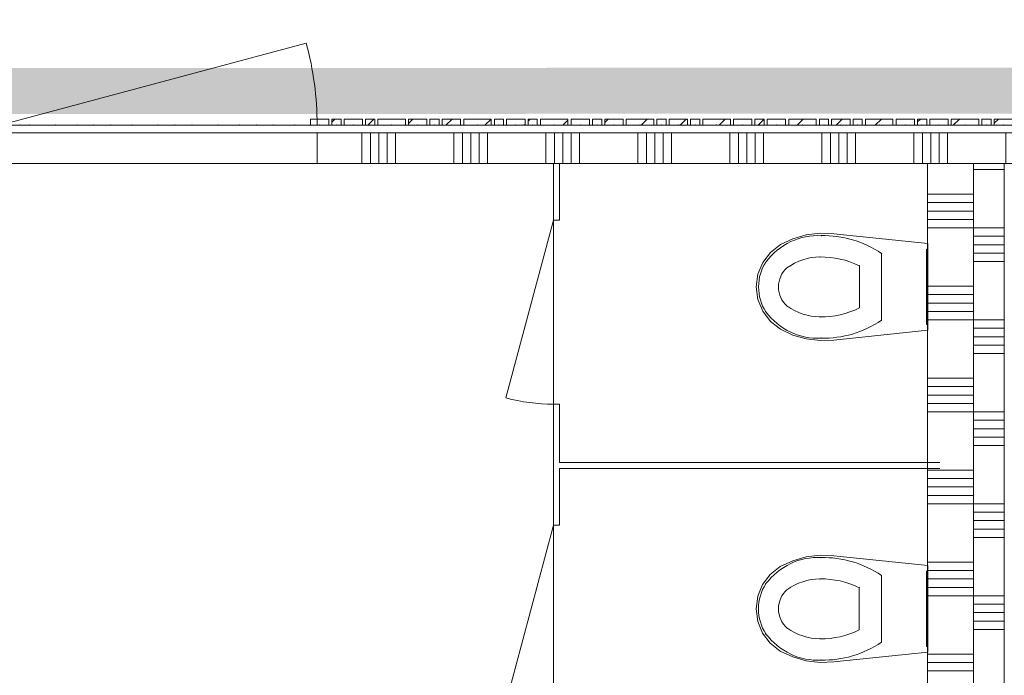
# Model space of a CAD drawing. Header units: millimetres. Extents: x -850 to 154668, y -24973 to 71030.
# Tile 64 of 212: x 53674 to 56885, y 19541 to 21679. Entities that reach past the tile are written whole.
import ezdxf

# ---------------------------------------------------------------- set-up
doc = ezdxf.new("R2010")
doc.units = ezdxf.units.MM
doc.header["$MEASUREMENT"] = 0
doc.linetypes.add('B0703', pattern=[468.700004, 312.5, -156.200004])
for name, color, linetype in [('New_# trashcan Laagscheidingslijnen', 7, 'Continuous'), ('New_22 NC Binnenwanden', 7, 'Continuous'), ('New_22 NC Binnenwanden Deuren', 7, 'Continuous'), ('New_22 NC Binnenwanden Doorsnede-arcering', 7, 'Continuous'), ('New_72 Vaste Inrichting', 7, 'Continuous'), ('New_72 Vaste Inrichting Deuren', 7, 'Continuous'), ('New_74 Sanitair', 7, 'Continuous'), ('New_Info Wandafwerking aanduiding', 7, 'Continuous'), ('New_Info Wandafwerking aanduiding Doorsnede-arcering', 7, 'Continuous'), ('New_Z Ruimtefuncties Zone omranding', 7, 'Continuous')]:
    doc.layers.add(name, color=color, linetype=linetype)
pattern_1 = [(45, (0, 0), (-63.63961, 63.63961), [])]

# ---------------------------------------------------------------- blocks, each defined once
blk = doc.blocks.new('Curtain Wall_40_2')
at = {"layer": 'New_22 NC Binnenwanden Doorsnede-arcering', "linetype": 'Continuous', "lineweight": 0, "true_color": 0x000000}
h = blk.add_hatch(dxfattribs=at)
h.set_pattern_fill('310_Naaldhout__01__0002', color=18, style=0, pattern_type=2)
h.set_pattern_definition(pattern_1)
h.paths.add_polyline_path([(54622, 21355), (54622, 21335), (54682, 21335), (54682, 21355)])
at = {"layer": 'New_22 NC Binnenwanden', "color": 7, "linetype": 'Continuous', "lineweight": 0}
for p, q in [((54622, 21355), (54622, 21335)), ((54682, 21355), (54622, 21355)), ((54682, 21355), (54682, 21335)), ((54682, 21335), (54622, 21335))]:
    blk.add_line(p, q, dxfattribs=at)
at = {"layer": 'New_22 NC Binnenwanden', "color": 9, "linetype": 'B0703', "lineweight": 0}
for p, q in [((54622, 21335), (54622, 21335)), ((54652, 21335), (54622, 21335)), ((54682, 21335), (54652, 21335))]:
    blk.add_line(p, q, dxfattribs=at)
at = {"layer": 'New_22 NC Binnenwanden', "color": 1, "linetype": 'Continuous', "lineweight": 0}
for p, q in [((54622, 21335), (54652, 21335)), ((54622, 21335), (54622, 21335)), ((54652, 21335), (54682, 21335)), ((54682, 21335), (54682, 21335))]:
    blk.add_line(p, q, dxfattribs=at)
for p in [(54622, 21335), (54652, 21335), (54652, 21335), (54682, 21335)]:
    blk.add_point(p, dxfattribs=at)
at = {"layer": 'New_22 NC Binnenwanden', "color": 9, "linetype": 'B0703', "lineweight": 0}
for p in [(54652, 21335), (54682, 21335)]:
    blk.add_point(p, dxfattribs=at)
blk = doc.blocks.new('Curtain Wall_45_2')
at = {"layer": 'New_22 NC Binnenwanden', "color": 9, "linetype": 'B0703', "lineweight": 0}
for p, q in [((53675.7, 21335), (53705.6, 21335)), ((53675.7, 21335), (53675.7, 21335)), ((53705.6, 21335), (53675.7, 21335)), ((53705.6, 21335), (53790.6, 21335)), ((53790.6, 21335), (53705.6, 21335)), ((53790.6, 21335), (53860.6, 21335)), ((53860.6, 21335), (53790.6, 21335)), ((53860.6, 21335), (53915.6, 21335)), ((53915.6, 21335), (53860.6, 21335)), ((53915.6, 21335), (53970.6, 21335)), ((53970.6, 21335), (53915.6, 21335)), ((53970.6, 21335), (54040.6, 21335)), ((54040.6, 21335), (53970.6, 21335)), ((54040.6, 21335), (54125.6, 21335)), ((54125.6, 21335), (54040.6, 21335)), ((54125.6, 21335), (54180.6, 21335)), ((54180.6, 21335), (54125.6, 21335)), ((54180.6, 21335), (54235.6, 21335)), ((54235.6, 21335), (54180.6, 21335)), ((54235.6, 21335), (54320.6, 21335)), ((54320.6, 21335), (54235.6, 21335)), ((54320.6, 21335), (54390.6, 21335)), ((54390.6, 21335), (54320.6, 21335)), ((54390.6, 21335), (54445.6, 21335)), ((54445.6, 21335), (54390.6, 21335)), ((54445.6, 21335), (54500.6, 21335)), ((54500.6, 21335), (54445.6, 21335)), ((54500.6, 21335), (54570.6, 21335)), ((54570.6, 21335), (54500.6, 21335)), ((54597.3, 21335), (54570.6, 21335)), ((54570.6, 21335), (54597.3, 21335)), ((54597.3, 21335), (54597.3, 21335)), ((54597.3, 21335), (54597.3, 21335))]:
    blk.add_line(p, q, dxfattribs=at)
for p in [(53675.7, 21335), (53705.6, 21335), (53705.6, 21335), (53790.6, 21335), (53790.6, 21335), (53860.6, 21335), (53860.6, 21335), (53915.6, 21335), (53915.6, 21335), (53970.6, 21335), (53970.6, 21335), (54040.6, 21335), (54040.6, 21335), (54125.6, 21335), (54125.6, 21335), (54180.6, 21335), (54180.6, 21335), (54235.6, 21335), (54235.6, 21335), (54320.6, 21335), (54320.6, 21335), (54390.6, 21335), (54390.6, 21335), (54445.6, 21335), (54445.6, 21335), (54500.6, 21335), (54500.6, 21335), (54570.6, 21335), (54570.6, 21335)]:
    blk.add_point(p, dxfattribs=at)
blk = doc.blocks.new('Curtain Wall_104_2')
at = {"layer": 'New_22 NC Binnenwanden Doorsnede-arcering', "linetype": 'Continuous', "lineweight": 0, "true_color": 0x000000}
h = blk.add_hatch(dxfattribs=at)
h.set_pattern_fill('310_Naaldhout__01__0002', color=18, style=0, pattern_type=2)
h.set_pattern_definition(pattern_1)
h.paths.add_polyline_path([(54692, 21355), (54692, 21335), (54722, 21335), (54722, 21355)])
h = blk.add_hatch(dxfattribs=at)
h.set_pattern_fill('310_Naaldhout__01__0002', color=18, style=0, pattern_type=2)
h.set_pattern_definition(pattern_1)
h.paths.add_polyline_path([(54732, 21355), (54732, 21335), (54792, 21335), (54792, 21355)])
h = blk.add_hatch(dxfattribs=at)
h.set_pattern_fill('310_Naaldhout__01__0002', color=18, style=0, pattern_type=2)
h.set_pattern_definition(pattern_1)
h.paths.add_polyline_path([(54802, 21355), (54802, 21335), (54832, 21335), (54832, 21355)])
h = blk.add_hatch(dxfattribs=at)
h.set_pattern_fill('310_Naaldhout__01__0002', color=18, style=0, pattern_type=2)
h.set_pattern_definition(pattern_1)
h.paths.add_polyline_path([(54842, 21355), (54842, 21335), (54932, 21335), (54932, 21355)])
h = blk.add_hatch(dxfattribs=at)
h.set_pattern_fill('310_Naaldhout__01__0002', color=18, style=0, pattern_type=2)
h.set_pattern_definition(pattern_1)
h.paths.add_polyline_path([(54942, 21355), (54942, 21335), (55002, 21335), (55002, 21355)])
h = blk.add_hatch(dxfattribs=at)
h.set_pattern_fill('310_Naaldhout__01__0002', color=18, style=0, pattern_type=2)
h.set_pattern_definition(pattern_1)
h.paths.add_polyline_path([(55012, 21355), (55012, 21335), (55042, 21335), (55042, 21355)])
h = blk.add_hatch(dxfattribs=at)
h.set_pattern_fill('310_Naaldhout__01__0002', color=18, style=0, pattern_type=2)
h.set_pattern_definition(pattern_1)
h.paths.add_polyline_path([(55052, 21355), (55052, 21335), (55112, 21335), (55112, 21355)])
h = blk.add_hatch(dxfattribs=at)
h.set_pattern_fill('310_Naaldhout__01__0002', color=18, style=0, pattern_type=2)
h.set_pattern_definition(pattern_1)
h.paths.add_polyline_path([(55122, 21355), (55122, 21335), (55212, 21335), (55212, 21355)])
h = blk.add_hatch(dxfattribs=at)
h.set_pattern_fill('310_Naaldhout__01__0002', color=18, style=0, pattern_type=2)
h.set_pattern_definition(pattern_1)
h.paths.add_polyline_path([(55222, 21355), (55222, 21335), (55252, 21335), (55252, 21355)])
h = blk.add_hatch(dxfattribs=at)
h.set_pattern_fill('310_Naaldhout__01__0002', color=18, style=0, pattern_type=2)
h.set_pattern_definition(pattern_1)
h.paths.add_polyline_path([(55262, 21355), (55262, 21335), (55322, 21335), (55322, 21355)])
h = blk.add_hatch(dxfattribs=at)
h.set_pattern_fill('310_Naaldhout__01__0002', color=18, style=0, pattern_type=2)
h.set_pattern_definition(pattern_1)
h.paths.add_polyline_path([(55332, 21355), (55332, 21335), (55362, 21335), (55362, 21355)])
h = blk.add_hatch(dxfattribs=at)
h.set_pattern_fill('310_Naaldhout__01__0002', color=18, style=0, pattern_type=2)
h.set_pattern_definition(pattern_1)
h.paths.add_polyline_path([(55372, 21355), (55372, 21335), (55462, 21335), (55462, 21355)])
h = blk.add_hatch(dxfattribs=at)
h.set_pattern_fill('310_Naaldhout__01__0002', color=18, style=0, pattern_type=2)
h.set_pattern_definition(pattern_1)
h.paths.add_polyline_path([(55472, 21355), (55472, 21335), (55532, 21335), (55532, 21355)])
h = blk.add_hatch(dxfattribs=at)
h.set_pattern_fill('310_Naaldhout__01__0002', color=18, style=0, pattern_type=2)
h.set_pattern_definition(pattern_1)
h.paths.add_polyline_path([(55542, 21355), (55542, 21335), (55572, 21335), (55572, 21355)])
h = blk.add_hatch(dxfattribs=at)
h.set_pattern_fill('310_Naaldhout__01__0002', color=18, style=0, pattern_type=2)
h.set_pattern_definition(pattern_1)
h.paths.add_polyline_path([(55582, 21355), (55582, 21335), (55642, 21335), (55642, 21355)])
h = blk.add_hatch(dxfattribs=at)
h.set_pattern_fill('310_Naaldhout__01__0002', color=18, style=0, pattern_type=2)
h.set_pattern_definition(pattern_1)
h.paths.add_polyline_path([(55652, 21355), (55652, 21335), (55742, 21335), (55742, 21355)])
h = blk.add_hatch(dxfattribs=at)
h.set_pattern_fill('310_Naaldhout__01__0002', color=18, style=0, pattern_type=2)
h.set_pattern_definition(pattern_1)
h.paths.add_polyline_path([(55752, 21355), (55752, 21335), (55782, 21335), (55782, 21355)])
h = blk.add_hatch(dxfattribs=at)
h.set_pattern_fill('310_Naaldhout__01__0002', color=18, style=0, pattern_type=2)
h.set_pattern_definition(pattern_1)
h.paths.add_polyline_path([(55792, 21355), (55792, 21335), (55852, 21335), (55852, 21355)])
h = blk.add_hatch(dxfattribs=at)
h.set_pattern_fill('310_Naaldhout__01__0002', color=18, style=0, pattern_type=2)
h.set_pattern_definition(pattern_1)
h.paths.add_polyline_path([(55862, 21355), (55862, 21335), (55892, 21335), (55892, 21355)])
h = blk.add_hatch(dxfattribs=at)
h.set_pattern_fill('310_Naaldhout__01__0002', color=18, style=0, pattern_type=2)
h.set_pattern_definition(pattern_1)
h.paths.add_polyline_path([(55902, 21355), (55902, 21335), (55992, 21335), (55992, 21355)])
h = blk.add_hatch(dxfattribs=at)
h.set_pattern_fill('310_Naaldhout__01__0002', color=18, style=0, pattern_type=2)
h.set_pattern_definition(pattern_1)
h.paths.add_polyline_path([(56002, 21355), (56002, 21335), (56062, 21335), (56062, 21355)])
h = blk.add_hatch(dxfattribs=at)
h.set_pattern_fill('310_Naaldhout__01__0002', color=18, style=0, pattern_type=2)
h.set_pattern_definition(pattern_1)
h.paths.add_polyline_path([(56072, 21355), (56072, 21335), (56102, 21335), (56102, 21355)])
h = blk.add_hatch(dxfattribs=at)
h.set_pattern_fill('310_Naaldhout__01__0002', color=18, style=0, pattern_type=2)
h.set_pattern_definition(pattern_1)
h.paths.add_polyline_path([(56112, 21355), (56112, 21335), (56172, 21335), (56172, 21355)])
h = blk.add_hatch(dxfattribs=at)
h.set_pattern_fill('310_Naaldhout__01__0002', color=18, style=0, pattern_type=2)
h.set_pattern_definition(pattern_1)
h.paths.add_polyline_path([(56182, 21355), (56182, 21335), (56272, 21335), (56272, 21355)])
h = blk.add_hatch(dxfattribs=at)
h.set_pattern_fill('310_Naaldhout__01__0002', color=18, style=0, pattern_type=2)
h.set_pattern_definition(pattern_1)
h.paths.add_polyline_path([(56282, 21355), (56282, 21335), (56312, 21335), (56312, 21355)])
h = blk.add_hatch(dxfattribs=at)
h.set_pattern_fill('310_Naaldhout__01__0002', color=18, style=0, pattern_type=2)
h.set_pattern_definition(pattern_1)
h.paths.add_polyline_path([(56322, 21355), (56322, 21335), (56382, 21335), (56382, 21355)])
h = blk.add_hatch(dxfattribs=at)
h.set_pattern_fill('310_Naaldhout__01__0002', color=18, style=0, pattern_type=2)
h.set_pattern_definition(pattern_1)
h.paths.add_polyline_path([(56392, 21355), (56392, 21335), (56422, 21335), (56422, 21355)])
h = blk.add_hatch(dxfattribs=at)
h.set_pattern_fill('310_Naaldhout__01__0002', color=18, style=0, pattern_type=2)
h.set_pattern_definition(pattern_1)
h.paths.add_polyline_path([(56432, 21355), (56432, 21335), (56522, 21335), (56522, 21355)])
h = blk.add_hatch(dxfattribs=at)
h.set_pattern_fill('310_Naaldhout__01__0002', color=18, style=0, pattern_type=2)
h.set_pattern_definition(pattern_1)
h.paths.add_polyline_path([(56532, 21355), (56532, 21335), (56592, 21335), (56592, 21355)])
h = blk.add_hatch(dxfattribs=at)
h.set_pattern_fill('310_Naaldhout__01__0002', color=18, style=0, pattern_type=2)
h.set_pattern_definition(pattern_1)
h.paths.add_polyline_path([(56602, 21355), (56602, 21335), (56632, 21335), (56632, 21355)])
h = blk.add_hatch(dxfattribs=at)
h.set_pattern_fill('310_Naaldhout__01__0002', color=18, style=0, pattern_type=2)
h.set_pattern_definition(pattern_1)
h.paths.add_polyline_path([(56642, 21355), (56642, 21335), (56702, 21335), (56702, 21355)])
h = blk.add_hatch(dxfattribs=at)
h.set_pattern_fill('310_Naaldhout__01__0002', color=18, style=0, pattern_type=2)
h.set_pattern_definition(pattern_1)
h.paths.add_polyline_path([(56712, 21355), (56712, 21335), (56802, 21335), (56802, 21355)])
h = blk.add_hatch(dxfattribs=at)
h.set_pattern_fill('310_Naaldhout__01__0002', color=18, style=0, pattern_type=2)
h.set_pattern_definition(pattern_1)
h.paths.add_polyline_path([(56812, 21355), (56812, 21335), (56842, 21335), (56842, 21355)])
h = blk.add_hatch(dxfattribs=at)
h.set_pattern_fill('310_Naaldhout__01__0002', color=18, style=0, pattern_type=2)
h.set_pattern_definition(pattern_1)
h.paths.add_polyline_path([(56852, 21355), (56852, 21335), (56912, 21335), (56912, 21355)])
h = blk.add_hatch(dxfattribs=at)
h.set_pattern_fill('310_Naaldhout__01__0002', color=18, style=0, pattern_type=2)
h.set_pattern_definition(pattern_1)
h.paths.add_polyline_path([(56922, 21355), (56922, 21335), (56952, 21335), (56952, 21355)])
h = blk.add_hatch(dxfattribs=at)
h.set_pattern_fill('310_Naaldhout__01__0002', color=18, style=0, pattern_type=2)
h.set_pattern_definition(pattern_1)
h.paths.add_polyline_path([(56962, 21355), (56962, 21335), (57052, 21335), (57052, 21355)])
h = blk.add_hatch(dxfattribs=at)
h.set_pattern_fill('310_Naaldhout__01__0002', color=18, style=0, pattern_type=2)
h.set_pattern_definition(pattern_1)
h.paths.add_polyline_path([(57062, 21355), (57062, 21335), (57122, 21335), (57122, 21355)])
h = blk.add_hatch(dxfattribs=at)
h.set_pattern_fill('310_Naaldhout__01__0002', color=18, style=0, pattern_type=2)
h.set_pattern_definition(pattern_1)
h.paths.add_polyline_path([(57132, 21355), (57132, 21335), (57162, 21335), (57162, 21355)])
h = blk.add_hatch(dxfattribs=at)
h.set_pattern_fill('310_Naaldhout__01__0002', color=18, style=0, pattern_type=2)
h.set_pattern_definition(pattern_1)
h.paths.add_polyline_path([(57172, 21355), (57172, 21335), (57232, 21335), (57232, 21355)])
h = blk.add_hatch(dxfattribs=at)
h.set_pattern_fill('310_Naaldhout__01__0002', color=18, style=0, pattern_type=2)
h.set_pattern_definition(pattern_1)
h.paths.add_polyline_path([(57242, 21355), (57242, 21335), (57332, 21335), (57332, 21355)])
h = blk.add_hatch(dxfattribs=at)
h.set_pattern_fill('310_Naaldhout__01__0002', color=18, style=0, pattern_type=2)
h.set_pattern_definition(pattern_1)
h.paths.add_polyline_path([(57342, 21355), (57342, 21335), (57372, 21335), (57372, 21355)])
h = blk.add_hatch(dxfattribs=at)
h.set_pattern_fill('310_Naaldhout__01__0002', color=18, style=0, pattern_type=2)
h.set_pattern_definition(pattern_1)
h.paths.add_polyline_path([(57382, 21355), (57382, 21335), (57442, 21335), (57442, 21355)])
h = blk.add_hatch(dxfattribs=at)
h.set_pattern_fill('310_Naaldhout__01__0002', color=18, style=0, pattern_type=2)
h.set_pattern_definition(pattern_1)
h.paths.add_polyline_path([(57452, 21355), (57452, 21335), (57482, 21335), (57482, 21355)])
h = blk.add_hatch(dxfattribs=at)
h.set_pattern_fill('310_Naaldhout__01__0002', color=18, style=0, pattern_type=2)
h.set_pattern_definition(pattern_1)
h.paths.add_polyline_path([(57492, 21355), (57492, 21335), (57582, 21335), (57582, 21355)])
h = blk.add_hatch(dxfattribs=at)
h.set_pattern_fill('310_Naaldhout__01__0002', color=18, style=0, pattern_type=2)
h.set_pattern_definition(pattern_1)
h.paths.add_polyline_path([(57592, 21355), (57592, 21335), (57652, 21335), (57652, 21355)])
h = blk.add_hatch(dxfattribs=at)
h.set_pattern_fill('310_Naaldhout__01__0002', color=18, style=0, pattern_type=2)
h.set_pattern_definition(pattern_1)
h.paths.add_polyline_path([(57662, 21355), (57662, 21335), (57692, 21335), (57692, 21355)])
at = {"layer": 'New_22 NC Binnenwanden', "color": 7, "linetype": 'Continuous', "lineweight": 0}
for p, q in [((54722, 21355), (54692, 21355)), ((54692, 21355), (54692, 21335)), ((54722, 21355), (54722, 21335)), ((54732, 21355), (54732, 21335)), ((54792, 21355), (54732, 21355)), ((54792, 21355), (54792, 21335)), ((54832, 21355), (54802, 21355)), ((54802, 21355), (54802, 21335)), ((54832, 21355), (54832, 21335)), ((54842, 21355), (54842, 21335)), ((54932, 21355), (54842, 21355)), ((54932, 21355), (54932, 21335)), ((55002, 21355), (54942, 21355)), ((54942, 21355), (54942, 21335)), ((55002, 21355), (55002, 21335)), ((55012, 21355), (55012, 21335)), ((55042, 21355), (55012, 21355)), ((55042, 21355), (55042, 21335)), ((55052, 21355), (55052, 21335)), ((55112, 21355), (55052, 21355)), ((55112, 21355), (55112, 21335)), ((55212, 21355), (55122, 21355)), ((55122, 21355), (55122, 21335)), ((55212, 21355), (55212, 21335)), ((55252, 21355), (55222, 21355)), ((55222, 21355), (55222, 21335)), ((55252, 21355), (55252, 21335)), ((55262, 21355), (55262, 21335)), ((55322, 21355), (55262, 21355)), ((55322, 21355), (55322, 21335)), ((55332, 21355), (55332, 21335)), ((55362, 21355), (55332, 21355)), ((55362, 21355), (55362, 21335)), ((55372, 21355), (55372, 21335)), ((55462, 21355), (55372, 21355)), ((55462, 21355), (55462, 21335)), ((55472, 21355), (55472, 21335)), ((55532, 21355), (55472, 21355)), ((55532, 21355), (55532, 21335)), ((55542, 21355), (55542, 21335)), ((55572, 21355), (55542, 21355)), ((55572, 21355), (55572, 21335)), ((55642, 21355), (55582, 21355)), ((55582, 21355), (55582, 21335)), ((55642, 21355), (55642, 21335)), ((55742, 21355), (55652, 21355)), ((55652, 21355), (55652, 21335)), ((55742, 21355), (55742, 21335)), ((55752, 21355), (55752, 21335)), ((55782, 21355), (55752, 21355)), ((55782, 21355), (55782, 21335)), ((55792, 21355), (55792, 21335)), ((55852, 21355), (55792, 21355)), ((55852, 21355), (55852, 21335)), ((55862, 21355), (55862, 21335)), ((55892, 21355), (55862, 21355)), ((55892, 21355), (55892, 21335)), ((55902, 21355), (55902, 21335)), ((55992, 21355), (55902, 21355)), ((55992, 21355), (55992, 21335)), ((56002, 21355), (56002, 21335)), ((56062, 21355), (56002, 21355)), ((56062, 21355), (56062, 21335)), ((56072, 21355), (56072, 21335)), ((56102, 21355), (56072, 21355)), ((56102, 21355), (56102, 21335)), ((56112, 21355), (56112, 21335)), ((56172, 21355), (56112, 21355)), ((56172, 21355), (56172, 21335)), ((56182, 21355), (56182, 21335)), ((56272, 21355), (56182, 21355)), ((56272, 21355), (56272, 21335)), ((56282, 21355), (56282, 21335)), ((56312, 21355), (56282, 21355)), ((56312, 21355), (56312, 21335)), ((56322, 21355), (56322, 21335)), ((56382, 21355), (56322, 21355)), ((56382, 21355), (56382, 21335)), ((56392, 21355), (56392, 21335)), ((56422, 21355), (56392, 21355)), ((56422, 21355), (56422, 21335)), ((56432, 21355), (56432, 21335)), ((56522, 21355), (56432, 21355)), ((56522, 21355), (56522, 21335)), ((56532, 21355), (56532, 21335)), ((56592, 21355), (56532, 21355)), ((56592, 21355), (56592, 21335)), ((56602, 21355), (56602, 21335)), ((56632, 21355), (56602, 21355)), ((56632, 21355), (56632, 21335)), ((56642, 21355), (56642, 21335)), ((56702, 21355), (56642, 21355)), ((56702, 21355), (56702, 21335)), ((56802, 21355), (56712, 21355)), ((56712, 21355), (56712, 21335)), ((56802, 21355), (56802, 21335)), ((56842, 21355), (56812, 21355)), ((56812, 21355), (56812, 21335)), ((56842, 21355), (56842, 21335)), ((56912, 21355), (56852, 21355)), ((56852, 21355), (56852, 21335)), ((56912, 21355), (56912, 21335)), ((56922, 21355), (56922, 21335)), ((56952, 21355), (56922, 21355)), ((56952, 21355), (56952, 21335)), ((57052, 21355), (56962, 21355)), ((56962, 21355), (56962, 21335)), ((57052, 21355), (57052, 21335)), ((57122, 21355), (57062, 21355)), ((57062, 21355), (57062, 21335)), ((57122, 21355), (57122, 21335)), ((57162, 21355), (57132, 21355)), ((57132, 21355), (57132, 21335)), ((57162, 21355), (57162, 21335)), ((57172, 21355), (57172, 21335)), ((57232, 21355), (57172, 21355)), ((57232, 21355), (57232, 21335)), ((57332, 21355), (57242, 21355)), ((57242, 21355), (57242, 21335)), ((57332, 21355), (57332, 21335)), ((57342, 21355), (57342, 21335)), ((57372, 21355), (57342, 21355)), ((57372, 21355), (57372, 21335)), ((57382, 21355), (57382, 21335)), ((57442, 21355), (57382, 21355)), ((57442, 21355), (57442, 21335)), ((57452, 21355), (57452, 21335)), ((57482, 21355), (57452, 21355)), ((57482, 21355), (57482, 21335)), ((57492, 21355), (57492, 21335)), ((57582, 21355), (57492, 21355)), ((57582, 21355), (57582, 21335)), ((57592, 21355), (57592, 21335)), ((57652, 21355), (57592, 21355)), ((57652, 21355), (57652, 21335)), ((57662, 21355), (57662, 21335)), ((57692, 21355), (57662, 21355)), ((57692, 21355), (57692, 21335)), ((54722, 21335), (54692, 21335)), ((54792, 21335), (54732, 21335)), ((54832, 21335), (54802, 21335)), ((54932, 21335), (54842, 21335)), ((55002, 21335), (54942, 21335)), ((55042, 21335), (55012, 21335)), ((55112, 21335), (55052, 21335)), ((55212, 21335), (55122, 21335)), ((55252, 21335), (55222, 21335)), ((55322, 21335), (55262, 21335)), ((55362, 21335), (55332, 21335)), ((55462, 21335), (55372, 21335)), ((55532, 21335), (55472, 21335)), ((55572, 21335), (55542, 21335)), ((55642, 21335), (55582, 21335)), ((55742, 21335), (55652, 21335)), ((55782, 21335), (55752, 21335)), ((55852, 21335), (55792, 21335)), ((55892, 21335), (55862, 21335)), ((55992, 21335), (55902, 21335)), ((56062, 21335), (56002, 21335)), ((56102, 21335), (56072, 21335)), ((56172, 21335), (56112, 21335)), ((56272, 21335), (56182, 21335)), ((56312, 21335), (56282, 21335)), ((56382, 21335), (56322, 21335)), ((56422, 21335), (56392, 21335)), ((56522, 21335), (56432, 21335)), ((56592, 21335), (56532, 21335)), ((56632, 21335), (56602, 21335)), ((56702, 21335), (56642, 21335)), ((56802, 21335), (56712, 21335)), ((56842, 21335), (56812, 21335)), ((56912, 21335), (56852, 21335)), ((56952, 21335), (56922, 21335)), ((57052, 21335), (56962, 21335)), ((57122, 21335), (57062, 21335)), ((57162, 21335), (57132, 21335)), ((57232, 21335), (57172, 21335)), ((57332, 21335), (57242, 21335)), ((57372, 21335), (57342, 21335)), ((57442, 21335), (57382, 21335)), ((57482, 21335), (57452, 21335)), ((57582, 21335), (57492, 21335)), ((57652, 21335), (57592, 21335)), ((57692, 21335), (57662, 21335))]:
    blk.add_line(p, q, dxfattribs=at)
at = {"layer": 'New_22 NC Binnenwanden', "color": 9, "linetype": 'B0703', "lineweight": 0}
for p, q in [((54682, 21335), (54682, 21335)), ((54707, 21335), (54682, 21335)), ((54762, 21335), (54707, 21335)), ((54817, 21335), (54762, 21335)), ((54887, 21335), (54817, 21335)), ((54972, 21335), (54887, 21335)), ((55027, 21335), (54972, 21335)), ((55082, 21335), (55027, 21335)), ((55167, 21335), (55082, 21335)), ((55237, 21335), (55167, 21335)), ((55292, 21335), (55237, 21335)), ((55347, 21335), (55292, 21335)), ((55417, 21335), (55347, 21335)), ((55502, 21335), (55417, 21335)), ((55557, 21335), (55502, 21335)), ((55612, 21335), (55557, 21335)), ((55697, 21335), (55612, 21335)), ((55767, 21335), (55697, 21335)), ((55822, 21335), (55767, 21335)), ((55877, 21335), (55822, 21335)), ((55947, 21335), (55877, 21335)), ((56032, 21335), (55947, 21335)), ((56087, 21335), (56032, 21335)), ((56142, 21335), (56087, 21335)), ((56227, 21335), (56142, 21335)), ((56297, 21335), (56227, 21335)), ((56352, 21335), (56297, 21335)), ((56407, 21335), (56352, 21335)), ((56477, 21335), (56407, 21335)), ((56562, 21335), (56477, 21335)), ((56617, 21335), (56562, 21335)), ((56672, 21335), (56617, 21335)), ((56757, 21335), (56672, 21335)), ((56827, 21335), (56757, 21335)), ((56882, 21335), (56827, 21335)), ((56937, 21335), (56882, 21335)), ((57007, 21335), (56937, 21335)), ((57092, 21335), (57007, 21335)), ((57147, 21335), (57092, 21335)), ((57202, 21335), (57147, 21335)), ((57287, 21335), (57202, 21335)), ((57357, 21335), (57287, 21335)), ((57412, 21335), (57357, 21335)), ((57467, 21335), (57412, 21335)), ((57537, 21335), (57467, 21335)), ((57622, 21335), (57537, 21335)), ((57677, 21335), (57622, 21335)), ((57723.7, 21335), (57677, 21335))]:
    blk.add_line(p, q, dxfattribs=at)
at = {"layer": 'New_22 NC Binnenwanden', "color": 1, "linetype": 'Continuous', "lineweight": 0}
for p, q in [((54682, 21335), (54707, 21335)), ((54682, 21335), (54682, 21335)), ((54707, 21335), (54762, 21335)), ((54762, 21335), (54817, 21335)), ((54817, 21335), (54887, 21335)), ((54887, 21335), (54972, 21335)), ((54972, 21335), (55027, 21335)), ((55027, 21335), (55082, 21335)), ((55082, 21335), (55167, 21335)), ((55167, 21335), (55237, 21335)), ((55237, 21335), (55292, 21335)), ((55292, 21335), (55347, 21335)), ((55347, 21335), (55417, 21335)), ((55417, 21335), (55502, 21335)), ((55502, 21335), (55557, 21335)), ((55557, 21335), (55612, 21335)), ((55612, 21335), (55697, 21335)), ((55697, 21335), (55767, 21335)), ((55767, 21335), (55822, 21335)), ((55822, 21335), (55877, 21335)), ((55877, 21335), (55947, 21335)), ((55947, 21335), (56032, 21335)), ((56032, 21335), (56087, 21335)), ((56087, 21335), (56142, 21335)), ((56142, 21335), (56227, 21335)), ((56227, 21335), (56297, 21335)), ((56297, 21335), (56352, 21335)), ((56352, 21335), (56407, 21335)), ((56407, 21335), (56477, 21335)), ((56477, 21335), (56562, 21335)), ((56562, 21335), (56617, 21335)), ((56617, 21335), (56672, 21335)), ((56672, 21335), (56757, 21335)), ((56757, 21335), (56827, 21335)), ((56827, 21335), (56882, 21335)), ((56882, 21335), (56937, 21335)), ((56937, 21335), (57007, 21335)), ((57007, 21335), (57092, 21335)), ((57092, 21335), (57147, 21335)), ((57147, 21335), (57202, 21335)), ((57202, 21335), (57287, 21335)), ((57287, 21335), (57357, 21335)), ((57357, 21335), (57412, 21335)), ((57412, 21335), (57467, 21335)), ((57467, 21335), (57537, 21335)), ((57537, 21335), (57622, 21335)), ((57622, 21335), (57677, 21335)), ((57677, 21335), (57723.7, 21335)), ((57723.7, 21335), (57723.7, 21335))]:
    blk.add_line(p, q, dxfattribs=at)
for p in [(54682, 21335), (54707, 21335), (54707, 21335), (54762, 21335), (54762, 21335), (54817, 21335), (54817, 21335), (54887, 21335), (54887, 21335), (54972, 21335), (54972, 21335), (55027, 21335), (55027, 21335), (55082, 21335), (55082, 21335), (55167, 21335), (55167, 21335), (55237, 21335), (55237, 21335), (55292, 21335), (55292, 21335), (55347, 21335), (55347, 21335), (55417, 21335), (55417, 21335), (55502, 21335), (55502, 21335), (55557, 21335), (55557, 21335), (55612, 21335), (55612, 21335), (55697, 21335), (55697, 21335), (55767, 21335), (55767, 21335), (55822, 21335), (55822, 21335), (55877, 21335), (55877, 21335), (55947, 21335), (55947, 21335), (56032, 21335), (56032, 21335), (56087, 21335), (56087, 21335), (56142, 21335), (56142, 21335), (56227, 21335), (56227, 21335), (56297, 21335), (56297, 21335), (56352, 21335), (56352, 21335), (56407, 21335), (56407, 21335), (56477, 21335), (56477, 21335), (56562, 21335), (56562, 21335), (56617, 21335), (56617, 21335), (56672, 21335), (56672, 21335), (56757, 21335), (56757, 21335), (56827, 21335), (56827, 21335), (56882, 21335), (56882, 21335), (56937, 21335), (56937, 21335), (57007, 21335), (57007, 21335), (57092, 21335), (57092, 21335), (57147, 21335), (57147, 21335), (57202, 21335), (57202, 21335), (57287, 21335), (57287, 21335), (57357, 21335), (57357, 21335), (57412, 21335), (57412, 21335), (57467, 21335), (57467, 21335), (57537, 21335), (57537, 21335), (57622, 21335), (57622, 21335), (57677, 21335), (57677, 21335), (57723.7, 21335)]:
    blk.add_point(p, dxfattribs=at)
at = {"layer": 'New_22 NC Binnenwanden', "color": 9, "linetype": 'B0703', "lineweight": 0}
for p in [(54707, 21335), (54762, 21335), (54817, 21335), (54887, 21335), (54972, 21335), (55027, 21335), (55082, 21335), (55167, 21335), (55237, 21335), (55292, 21335), (55347, 21335), (55417, 21335), (55502, 21335), (55557, 21335), (55612, 21335), (55697, 21335), (55767, 21335), (55822, 21335), (55877, 21335), (55947, 21335), (56032, 21335), (56087, 21335), (56142, 21335), (56227, 21335), (56297, 21335), (56352, 21335), (56407, 21335), (56477, 21335), (56562, 21335), (56617, 21335), (56672, 21335), (56757, 21335), (56827, 21335), (56882, 21335), (56937, 21335), (57007, 21335), (57092, 21335), (57147, 21335), (57202, 21335), (57287, 21335), (57357, 21335), (57412, 21335), (57467, 21335), (57537, 21335), (57622, 21335), (57677, 21335), (57723.7, 21335)]:
    blk.add_point(p, dxfattribs=at)
blk = doc.blocks.new('Toilet 22')
at = {"layer": 'New_74 Sanitair', "color": 1, "linetype": 'Continuous', "lineweight": 0}
for p, q in [((-141, 0), (-173.3, -306.6)), ((141, 0), (-141, 0)), ((123, 0), (-123, 0)), ((-123, 0), (-123, -5)), ((123, -5), (123, 0)), ((173.3, -306.6), (141, 0)), ((-123, -5), (123, -5)), ((0, -151.4), (-108.9, -151.4)), ((108.9, -151.4), (0, -151.4)), ((0, -223.6), (-68.8, -223.6)), ((68.8, -223.6), (0, -223.6)), ((-173.3, -306.6), (-174.9, -351.8)), ((174.9, -351.8), (173.3, -306.6)), ((-174.9, -351.8), (-169.4, -396.7)), ((169.4, -396.7), (174.9, -351.8)), ((-169.4, -396.7), (-157, -440.3)), ((157, -440.3), (169.4, -396.7)), ((-157, -440.3), (-138, -481.3)), ((138, -481.3), (157, -440.3)), ((-138, -481.3), (-112.4, -513.9)), ((62.1, -459.7), (62.1, -459.7)), ((112.4, -513.9), (138, -481.3)), ((0, -487.5), (0, -487.5)), ((-112.4, -513.9), (-79.4, -538.8)), ((-79.4, -538.8), (-41, -554.6)), ((41, -554.6), (79.4, -538.8)), ((79.4, -538.8), (112.4, -513.9)), ((81.1, -529), (81.1, -529)), ((-41, -554.6), (0, -560)), ((0, -552.4), (0, -552.4)), ((0, -560), (41, -554.6))]:
    blk.add_line(p, q, dxfattribs=at)
for centre, major_axis, start_param, end_param in [((258.1, -339.4), (425.3, 0), 2.612188, 3.165208), ((-258.1, -339.4), (425.3, 0), 6.259569, 6.81259), ((264.5, -347.9), (362.2, 0), 2.738768, 3.154495), ((-264.5, -347.9), (362.2, 0), 6.270283, 6.68601), ((89.5, -360.8), (256.9, 0), 3.085861, 3.98645), ((134.9, -351.4), (232.6, 0), 3.144841, 3.702507), ((-134.9, -351.4), (232.6, 0), 5.722271, 6.279937), ((-89.5, -360.8), (256.9, 0), 5.438328, 6.338917), ((0.8, -419), (78.2, 0), 3.778693, 4.701998), ((-0.8, -419), (78.2, 0), 4.72278, 5.646085), ((0.8, -431.2), (138.5, 0), 4.079884, 4.706528), ((-0.8, -431.2), (138.5, 0), 4.71825, 5.344894)]:
    blk.add_ellipse(centre, major_axis=major_axis, ratio=0.875546, start_param=start_param, end_param=end_param, dxfattribs=at)
for p in [(108.9, -151.4), (68.8, -223.6), (-167, -348.2), (-97.7, -352), (97.7, -352), (167, -348.2), (-62.1, -459.7), (-81.1, -529)]:
    blk.add_point(p, dxfattribs=at)
blk = doc.blocks.new('D1 22_8')
at = {"layer": 'New_72 Vaste Inrichting Deuren', "color": 1, "linetype": 'Continuous', "lineweight": 0}
for q in [(-279.6, 155.3), (-300, 0)]:
    blk.add_line((300, 0), q, dxfattribs=at)
at = {"layer": 'New_72 Vaste Inrichting Deuren', "color": 9, "linetype": 'Continuous', "lineweight": 0}
for p, q in [((-300, -0.1), (-300, -20)), ((300, -0.1), (300, -20))]:
    blk.add_line(p, q, dxfattribs=at)
at = {"layer": 'New_72 Vaste Inrichting Deuren', "color": 1, "linetype": 'Continuous', "lineweight": 0}
blk.add_arc((300, 0), 600, 165, 180, dxfattribs=at)
blk = doc.blocks.new('Wall_454_2', base_point=(55425, 21210))
at = {"layer": 'New_# trashcan Laagscheidingslijnen', "color": 9, "linetype": 'Continuous', "lineweight": 0}
for p, q in [((55415, 21199.9), (55415, 21099.9)), ((55435, 21099.9), (55435, 21199.9))]:
    blk.add_line(p, q, dxfattribs=at)
at = {"layer": 'New_72 Vaste Inrichting', "color": 9, "linetype": 'Continuous', "lineweight": 0}
for p, q in [((55415.1, 21025), (55435, 21025)), ((55415.1, 20425), (55435, 20425)), ((55415.1, 20030), (55435, 20030))]:
    blk.add_line(p, q, dxfattribs=at)
at = {"layer": 'New_72 Vaste Inrichting', "color": 9, "linetype": 'Continuous', "lineweight": 0, "flags": 128}
for points in [[(55415, 21210), (55415, 21199.9)], [(55415, 21210), (55435, 21210)], [(55435, 21199.9), (55435, 21210)], [(55415, 21099.9), (55415, 21025)], [(55435, 21025), (55435, 21099.9)], [(55415, 20425), (55415, 20030)], [(55435, 20235), (55435, 20425)], [(55435, 20030), (55435, 20215)]]:
    blk.add_lwpolyline(points, dxfattribs=at)
at = {"layer": 'New_72 Vaste Inrichting Deuren', "color": 1, "linetype": 'Continuous', "lineweight": 0, "zscale": 1000, "rotation": 90}
for p in [(55415, 20725), (55415, 19730)]:
    blk.add_blockref('D1 22_8', p, dxfattribs=at)
blk = doc.blocks.new('*X2395')
at = {"layer": 'New_22 NC Binnenwanden Doorsnede-arcering', "color": 254, "linetype": 'Continuous', "lineweight": 0, "true_color": 0xe9ebeb}
for p, q in [((56635, 20209.7), (56705.5, 20209.7)), ((56705.5, 20209.7), (56785, 20209.7)), ((56635, 20182.3), (56705.5, 20182.3)), ((56705.5, 20182.3), (56785, 20182.3)), ((56635, 20154.9), (56705.5, 20154.9)), ((56705.5, 20154.9), (56785, 20154.9)), ((56635, 20127.4), (56705.5, 20127.4)), ((56635, 20100), (56705.5, 20100)), ((56705.5, 20127.4), (56785, 20127.4)), ((56705.5, 20100), (56785, 20100)), ((56635, 19909.7), (56705.5, 19909.7)), ((56705.5, 19909.7), (56785, 19909.7)), ((56635, 19882.3), (56705.5, 19882.3)), ((56705.5, 19882.3), (56785, 19882.3)), ((56635, 19854.9), (56705.5, 19854.9)), ((56705.5, 19854.9), (56785, 19854.9)), ((56635, 19827.4), (56705.5, 19827.4)), ((56705.5, 19827.4), (56785, 19827.4)), ((56635, 19800), (56705.5, 19800)), ((56705.5, 19800), (56785, 19800)), ((56635, 19609.7), (56705.5, 19609.7)), ((56705.5, 19609.7), (56785, 19609.7)), ((56635, 19582.3), (56705.5, 19582.3)), ((56635, 19554.9), (56705.5, 19554.9)), ((56705.5, 19582.3), (56785, 19582.3)), ((56705.5, 19554.9), (56785, 19554.9))]:
    blk.add_line(p, q, dxfattribs=at)
blk = doc.blocks.new('*X2396')
at = {"layer": 'New_22 NC Binnenwanden Doorsnede-arcering', "color": 254, "linetype": 'Continuous', "lineweight": 0, "true_color": 0xe9ebeb}
for p, q in [((56635, 21109.7), (56705.5, 21109.7)), ((56705.5, 21109.7), (56785, 21109.7)), ((56635, 21082.3), (56705.5, 21082.3)), ((56705.5, 21082.3), (56785, 21082.3)), ((56635, 21054.9), (56705.5, 21054.9)), ((56705.5, 21054.9), (56785, 21054.9)), ((56635, 21027.4), (56705.5, 21027.4)), ((56635, 21000), (56705.5, 21000)), ((56705.5, 21027.4), (56785, 21027.4)), ((56705.5, 21000), (56785, 21000)), ((56635, 20809.7), (56705.5, 20809.7)), ((56705.5, 20809.7), (56785, 20809.7)), ((56635, 20782.3), (56705.5, 20782.3)), ((56705.5, 20782.3), (56785, 20782.3)), ((56635, 20754.9), (56705.5, 20754.9)), ((56705.5, 20754.9), (56785, 20754.9)), ((56635, 20727.4), (56705.5, 20727.4)), ((56705.5, 20727.4), (56785, 20727.4)), ((56635, 20700), (56705.5, 20700)), ((56705.5, 20700), (56785, 20700)), ((56635, 20509.7), (56705.5, 20509.7)), ((56705.5, 20509.7), (56785, 20509.7)), ((56635, 20482.3), (56705.5, 20482.3)), ((56635, 20454.9), (56705.5, 20454.9)), ((56705.5, 20482.3), (56785, 20482.3)), ((56705.5, 20454.9), (56785, 20454.9)), ((56635, 20427.4), (56705.5, 20427.4)), ((56705.5, 20427.4), (56785, 20427.4)), ((56635, 20400), (56705.5, 20400)), ((56705.5, 20400), (56785, 20400))]:
    blk.add_line(p, q, dxfattribs=at)
blk = doc.blocks.new('Wall_457_2', base_point=(56635, 17250))
at = {"layer": 'New_22 NC Binnenwanden', "color": 8, "linetype": 'Continuous', "lineweight": 0, "true_color": 0x778488}
blk.add_line((56785, 21210), (56635, 21210), dxfattribs=at)
at = {"layer": 'New_22 NC Binnenwanden', "color": 8, "linetype": 'Continuous', "lineweight": 0, "true_color": 0x778488, "flags": 128}
for points in [[(56785, 21310), (56635, 21310)], [(56635, 21210), (56635, 20235)], [(56785, 20235), (56785, 21210)], [(56635, 20215), (56635, 17300)], [(56785, 17200), (56785, 20215)]]:
    blk.add_lwpolyline(points, dxfattribs=at)
at = {"layer": 'New_22 NC Binnenwanden', "color": 8, "lineweight": 0, "true_color": 0x778488}
for name in ['*X2396', '*X2395']:
    blk.add_blockref(name, (0, 0), dxfattribs=at)
blk = doc.blocks.new('*X2399')
at = {"layer": 'New_22 NC Binnenwanden Doorsnede-arcering', "color": 254, "linetype": 'Continuous', "lineweight": 0, "true_color": 0xe9ebeb}
for p, q in [((56885, 21190.3), (56785, 21190.3)), ((56885, 21000), (56785, 21000)), ((56885, 20972.6), (56785, 20972.6)), ((56885, 20945.1), (56785, 20945.1)), ((56885, 20917.7), (56785, 20917.7)), ((56885, 20890.3), (56785, 20890.3)), ((56885, 20700), (56785, 20700)), ((56885, 20672.6), (56785, 20672.6)), ((56885, 20645.1), (56785, 20645.1)), ((56885, 20617.7), (56785, 20617.7)), ((56885, 20590.3), (56785, 20590.3)), ((56885, 20400), (56785, 20400)), ((56885, 20372.6), (56785, 20372.6)), ((56885, 20345.1), (56785, 20345.1)), ((56885, 20317.7), (56785, 20317.7)), ((56885, 20290.3), (56785, 20290.3)), ((56885, 20100), (56785, 20100)), ((56885, 20072.6), (56785, 20072.6)), ((56885, 20045.1), (56785, 20045.1)), ((56885, 20017.7), (56785, 20017.7)), ((56885, 19990.3), (56785, 19990.3)), ((56885, 19800), (56785, 19800)), ((56885, 19772.6), (56785, 19772.6)), ((56885, 19745.1), (56785, 19745.1)), ((56885, 19717.7), (56785, 19717.7)), ((56885, 19690.3), (56785, 19690.3))]:
    blk.add_line(p, q, dxfattribs=at)
blk = doc.blocks.new('Wall_458_2', base_point=(56785, 17250))
at = {"layer": 'New_22 NC Binnenwanden', "color": 8, "linetype": 'Continuous', "lineweight": 0, "true_color": 0x778488, "flags": 128}
for points in [[(56785, 21210), (56885, 21210)], [(56785, 21210), (56785, 17250)], [(56885, 17250), (56885, 21210)]]:
    blk.add_lwpolyline(points, dxfattribs=at)
at = {"layer": 'New_22 NC Binnenwanden', "color": 8, "lineweight": 0, "true_color": 0x778488}
blk.add_blockref('*X2399', (0, 0), dxfattribs=at)
blk = doc.blocks.new('*X2577')
at = {"layer": 'New_22 NC Binnenwanden Doorsnede-arcering', "color": 254, "linetype": 'Continuous', "lineweight": 0, "true_color": 0xe9ebeb}
for p, q in [((54790.3, 21210), (54790.3, 21310)), ((54817.7, 21210), (54817.7, 21310)), ((54845.1, 21210), (54845.1, 21310)), ((54872.6, 21210), (54872.6, 21310)), ((54900, 21210), (54900, 21310)), ((55090.3, 21210), (55090.3, 21310)), ((55117.7, 21210), (55117.7, 21310)), ((55145.1, 21210), (55145.1, 21310)), ((55172.6, 21210), (55172.6, 21310)), ((55200, 21210), (55200, 21310)), ((55390.3, 21210), (55390.3, 21310)), ((55417.7, 21210), (55417.7, 21310)), ((55445.1, 21210), (55445.1, 21310)), ((55472.6, 21210), (55472.6, 21310)), ((55500, 21210), (55500, 21310)), ((55690.3, 21210), (55690.3, 21310)), ((55717.7, 21210), (55717.7, 21310)), ((55745.1, 21210), (55745.1, 21310)), ((55772.6, 21210), (55772.6, 21310)), ((55800, 21210), (55800, 21310)), ((55990.3, 21210), (55990.3, 21310)), ((56017.7, 21210), (56017.7, 21310)), ((56045.1, 21210), (56045.1, 21310)), ((56072.6, 21210), (56072.6, 21310)), ((56100, 21210), (56100, 21310)), ((56290.3, 21210), (56290.3, 21310)), ((56317.7, 21210), (56317.7, 21310)), ((56345.1, 21210), (56345.1, 21310)), ((56372.6, 21210), (56372.6, 21310)), ((56400, 21210), (56400, 21310)), ((56590.3, 21210), (56590.3, 21310)), ((56617.7, 21210), (56617.7, 21310)), ((56645.1, 21210), (56645.1, 21310)), ((56672.6, 21210), (56672.6, 21310)), ((56700, 21210), (56700, 21310)), ((56890.3, 21210), (56890.3, 21310)), ((56917.7, 21210), (56917.7, 21310)), ((56945.1, 21210), (56945.1, 21310)), ((56972.6, 21210), (56972.6, 21310)), ((57000, 21210), (57000, 21310)), ((57190.3, 21210), (57190.3, 21310)), ((57217.7, 21210), (57217.7, 21310)), ((57245.1, 21210), (57245.1, 21310)), ((57272.6, 21210), (57272.6, 21310)), ((57300, 21210), (57300, 21310)), ((57490.3, 21210), (57490.3, 21310)), ((57517.7, 21210), (57517.7, 21310)), ((57545.1, 21210), (57545.1, 21310)), ((57572.6, 21210), (57572.6, 21310)), ((57600, 21210), (57600, 21310))]:
    blk.add_line(p, q, dxfattribs=at)
blk = doc.blocks.new('D1 22')
at = {"layer": 'New_22 NC Binnenwanden Deuren', "color": 1, "linetype": 'Continuous', "lineweight": 0}
for q in [(-481.8, 267.6), (-517, 0)]:
    blk.add_line((517, 0), q, dxfattribs=at)
at = {"layer": 'New_22 NC Binnenwanden Deuren', "color": 7, "linetype": 'Continuous', "lineweight": 0}
for p, q in [((-517, -25), (-517, -125)), ((-517, -25), (-517, -125)), ((517, -25), (517, -125)), ((517, -25), (517, -125))]:
    blk.add_line(p, q, dxfattribs=at)
at = {"layer": 'New_22 NC Binnenwanden Deuren', "color": 1, "linetype": 'Continuous', "lineweight": 0}
blk.add_arc((517, 0), 1034, 165, 180, dxfattribs=at)
blk = doc.blocks.new('Wall_509_2', base_point=(52510, 21210))
at = {"layer": 'New_22 NC Binnenwanden', "color": 8, "linetype": 'Continuous', "lineweight": 0, "true_color": 0x778488}
blk.add_line((54644, 21310), (54644, 21210), dxfattribs=at)
at = {"layer": 'New_22 NC Binnenwanden', "color": 8, "linetype": 'Continuous', "lineweight": 0, "true_color": 0x778488, "flags": 128}
for points in [[(57720, 21310), (54644, 21310)], [(54644, 21210), (57720, 21210)]]:
    blk.add_lwpolyline(points, dxfattribs=at)
at = {"layer": 'New_22 NC Binnenwanden', "color": 8, "lineweight": 0, "true_color": 0x778488}
blk.add_blockref('*X2577', (0, 0), dxfattribs=at)
at = {"layer": 'New_22 NC Binnenwanden Deuren', "color": 1, "linetype": 'Continuous', "lineweight": 0, "xscale": -1, "zscale": 1000}
blk.add_blockref('D1 22', (54127, 21335), dxfattribs=at)
blk = doc.blocks.new('Wall_548_2', base_point=(55425, 20225))
at = {"layer": 'New_# trashcan Laagscheidingslijnen', "color": 9, "linetype": 'Continuous', "lineweight": 0}
for p, q in [((56674.4, 20235), (56574.4, 20235)), ((56574.4, 20215), (56674.4, 20215))]:
    blk.add_line(p, q, dxfattribs=at)
at = {"layer": 'New_72 Vaste Inrichting', "color": 9, "linetype": 'Continuous', "lineweight": 0, "flags": 128}
for points in [[(56574.4, 20235), (55435, 20235)], [(56785, 20215), (56785, 20235)], [(55435, 20215), (56574.4, 20215)]]:
    blk.add_lwpolyline(points, dxfattribs=at)
blk = doc.blocks.new('Wall_604_2', base_point=(60810, 21448.9))
at = {"layer": 'New_Info Wandafwerking aanduiding Doorsnede-arcering', "linetype": 'Continuous', "lineweight": 0, "true_color": 0x99a3a6}
blk.add_hatch(color=253, dxfattribs=at).paths.add_polyline_path([(60810.2, 21523.9), (52553.4, 21520.9), (52550.9, 21370.9), (60809.7, 21373.9)])

msp = doc.modelspace()

# ---------------------------------------------------------------- linework, layer by layer
at = {"layer": 'New_Z Ruimtefuncties Zone omranding', "color": 41, "linetype": 'Continuous', "lineweight": 0, "true_color": 0xffdd55, "flags": 128}
msp.add_lwpolyline([(71960.3, 20054.3), (64160.1, 20054.4), (64160, 24842.4, 0.414209), (62984.6, 26210), (61360.2, 26210), (57735.2, 26210.1), (53735.2, 26210.1), (51410.2, 26210.1), (51410.1, 20204.5, -0.416687), (52525.1, 21310.1), (60760.1, 21310, -0.414214), (61860.1, 20210), (61860, 12150, -0.414214), (60770.4, 11050), (59590.2, 11050.1), (59590.2, 8950), (61910, 8950), (61909.9, 1975.4), (62210.1, 1975.4), (73359.9, 1975.2)], format="xyb", dxfattribs=at)
at = {"layer": 'New_Z Ruimtefuncties Zone omranding', "color": 41, "linetype": 'Continuous', "lineweight": 0, "true_color": 0xffd5aa, "flags": 128}
msp.add_lwpolyline([(51510, 20287.8), (51510, 17750), (52910, 17750), (52910, 17250), (56635, 17250), (56635, 21210), (52760, 21210), (52438.3, 21207.4, 0.369062)], format="xyb", close=True, dxfattribs=at)

# ---------------------------------------------------------------- block references
at = {"layer": 'New_22 NC Binnenwanden', "color": 8, "lineweight": 0, "true_color": 0x778488}
for name, p in [('Wall_509_2', (52510, 21210)), ('Wall_457_2', (56635, 17250)), ('Wall_458_2', (56785, 17250))]:
    msp.add_blockref(name, p, dxfattribs=at)
at = {"layer": 'New_22 NC Binnenwanden', "linetype": 'Continuous', "lineweight": 0}
for name in ['Curtain Wall_40_2', 'Curtain Wall_104_2', 'Curtain Wall_45_2']:
    msp.add_blockref(name, (0, 0), dxfattribs=at)
at = {"layer": 'New_72 Vaste Inrichting', "color": 1, "lineweight": 0}
for name, p in [('Wall_454_2', (55425, 21210)), ('Wall_548_2', (55425, 20225))]:
    msp.add_blockref(name, p, dxfattribs=at)
at = {"layer": 'New_74 Sanitair', "color": 1, "linetype": 'Continuous', "lineweight": 0, "xscale": -1, "zscale": 1000, "rotation": 270}
for p in [(56636, 20807.5), (56635.8, 19757.5)]:
    msp.add_blockref('Toilet 22', p, dxfattribs=at)
at = {"layer": 'New_Info Wandafwerking aanduiding', "color": 1, "lineweight": 0}
msp.add_blockref('Wall_604_2', (60810, 21448.9), dxfattribs=at)

doc.saveas('drawing.dxf')
